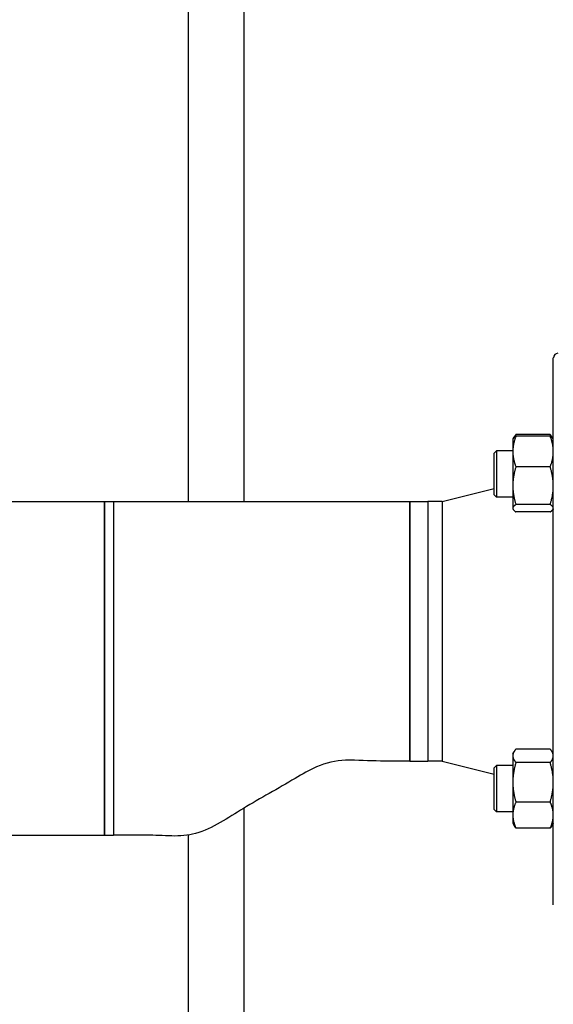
# Paper-space layout 'SHEET_3' of a CAD drawing. Header units: inches. Extents: x 3 to 360, y 8 to 227.
# Tile 106 of 117: x 254.27 to 261.48, y 163.86 to 177.14. Entities that reach past the tile are written whole.
import ezdxf

# ---------------------------------------------------------------- set-up
doc = ezdxf.new("R2010")
doc.units = ezdxf.units.IN
doc.header["$LTSCALE"] = 10.666667
doc.header["$MEASUREMENT"] = 0
doc.layers.get('0').update_dxf_attribs({"lineweight": 25})

psp = doc.layouts.new('SHEET_3')

# ---------------------------------------------------------------- linework, layer by layer
for p, q in [((256.551, 179.515), (256.551, 170.64)), ((257.301, 179.515), (257.301, 170.64)), ((261.48, 165.202), (261.48, 172.577)), ((260.933, 171.48), (260.938, 171.487)), ((260.933, 171.48), (260.933, 171.315)), ((260.938, 171.487), (260.95, 171.509)), ((261.438, 171.543), (260.975, 171.543)), ((261.438, 171.521), (260.975, 171.521)), ((261.476, 171.487), (261.463, 171.509)), ((261.48, 171.48), (261.476, 171.487)), ((260.683, 171.292), (260.714, 171.323)), ((260.683, 170.73), (260.683, 171.292)), ((260.714, 171.323), (260.714, 170.698)), ((260.933, 171.323), (260.714, 171.323)), ((260.933, 171.315), (260.933, 170.853)), ((261.438, 171.108), (260.975, 171.108)), ((259.98, 170.64), (260.683, 170.815)), ((260.933, 170.853), (260.933, 170.55)), ((260.683, 170.73), (260.714, 170.698)), ((260.933, 170.698), (260.714, 170.698)), ((246.199, 170.64), (255.418, 170.64)), ((255.418, 170.64), (255.418, 166.14)), ((255.418, 168.39), (255.418, 170.64)), ((255.418, 170.64), (255.543, 170.64)), ((255.543, 170.64), (255.543, 166.14)), ((255.543, 170.64), (259.543, 170.64)), ((255.543, 170.64), (255.543, 166.14)), ((259.543, 170.64), (259.543, 167.14)), ((259.543, 167.14), (259.543, 170.64)), ((259.543, 170.64), (259.785, 170.64)), ((259.785, 170.64), (259.785, 167.14)), ((259.98, 170.64), (259.785, 170.64)), ((259.785, 170.64), (259.785, 167.14)), ((259.98, 170.64), (259.98, 167.14)), ((260.933, 170.55), (260.933, 170.542)), ((260.933, 170.542), (260.938, 170.534)), ((261.438, 170.599), (260.975, 170.599)), ((261.48, 170.542), (261.476, 170.534)), ((261.438, 170.501), (260.975, 170.501)), ((255.418, 166.14), (255.418, 168.39)), ((260.933, 167.237), (260.95, 167.266)), ((260.933, 167.237), (260.933, 167.21)), ((261.438, 167.301), (260.975, 167.301)), ((261.48, 167.237), (261.463, 167.266)), ((259.543, 167.14), (259.785, 167.14)), ((259.98, 167.14), (259.785, 167.14)), ((259.98, 167.14), (260.683, 166.964)), ((260.933, 167.21), (260.933, 166.853)), ((261.438, 167.119), (260.975, 167.119)), ((260.683, 167.05), (260.714, 167.081)), ((260.683, 166.487), (260.683, 167.05)), ((260.714, 167.081), (260.714, 166.456)), ((260.933, 167.081), (260.714, 167.081)), ((260.933, 166.853), (260.933, 166.411)), ((261.438, 166.586), (260.975, 166.586)), ((257.301, 166.503), (257.301, 159.004)), ((260.683, 166.487), (260.714, 166.456)), ((260.933, 166.456), (260.714, 166.456)), ((260.933, 166.411), (260.933, 166.3)), ((260.933, 166.3), (260.95, 166.271)), ((261.48, 166.3), (261.463, 166.271)), ((261.438, 166.236), (260.975, 166.236)), ((251.16, 166.14), (255.418, 166.14)), ((255.418, 166.14), (255.543, 166.14)), ((256.551, 166.142), (256.551, 159.004))]:
    psp.add_line(p, q)
psp.add_arc((261.543, 172.577), 0.0625, 90, 180)
for points, weights in [([(260.975, 171.521), (260.933, 171.41), (260.933, 171.315)], [1.10906450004, 1.0930923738, 1]), ([(260.938, 171.487), (260.947, 171.503), (260.975, 171.521)], [1.0515215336, 1.09818473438, 1.10906450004]), ([(260.975, 171.543), (260.953, 171.518), (260.943, 171.495)], [1.10906450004, 1.10058521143, 1.07037081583]), ([(261.471, 171.495), (261.46, 171.518), (261.438, 171.543)], [1.07037081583, 1.10058521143, 1.10906450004]), ([(261.438, 171.521), (261.467, 171.503), (261.476, 171.487)], [1.10906450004, 1.09818473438, 1.0515215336]), ([(261.48, 171.315), (261.48, 171.41), (261.438, 171.521)], [1, 1.0930923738, 1.10906450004]), ([(260.933, 171.315), (260.933, 171.219), (260.975, 171.108)], [1, 1.0930923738, 1.10906450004]), ([(261.438, 171.108), (261.48, 171.219), (261.48, 171.315)], [1.10906450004, 1.0930923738, 1]), ([(260.975, 171.108), (260.933, 170.972), (260.933, 170.853)], [1.10906450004, 1.0930923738, 1]), ([(261.48, 170.853), (261.48, 170.972), (261.438, 171.108)], [1, 1.0930923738, 1.10906450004]), ([(260.933, 170.853), (260.933, 170.735), (260.975, 170.599)], [1, 1.0930923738, 1.10906450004]), ([(261.438, 170.599), (261.48, 170.735), (261.48, 170.853)], [1.10906450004, 1.0930923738, 1]), ([(260.975, 170.599), (260.933, 170.572), (260.933, 170.55)], [1.10906450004, 1.0930923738, 1]), ([(260.933, 170.55), (260.933, 170.527), (260.975, 170.501)], [1, 1.0930923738, 1.10906450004]), ([(261.48, 170.55), (261.48, 170.572), (261.438, 170.599)], [1, 1.0930923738, 1.10906450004]), ([(261.438, 170.501), (261.48, 170.527), (261.48, 170.55)], [1.10906450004, 1.0930923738, 1]), ([(260.975, 167.301), (260.933, 167.252), (260.933, 167.21)], [1.10906450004, 1.0930923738, 1]), ([(261.48, 167.21), (261.48, 167.252), (261.438, 167.301)], [1, 1.0930923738, 1.10906450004]), ([(260.933, 167.21), (260.933, 167.168), (260.975, 167.119)], [1, 1.0930923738, 1.10906450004]), ([(260.975, 167.119), (260.933, 166.976), (260.933, 166.853)], [1.10906450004, 1.0930923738, 1]), ([(261.438, 167.119), (261.48, 167.168), (261.48, 167.21)], [1.10906450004, 1.0930923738, 1]), ([(261.48, 166.853), (261.48, 166.976), (261.438, 167.119)], [1, 1.0930923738, 1.10906450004]), ([(260.933, 166.853), (260.933, 166.729), (260.975, 166.586)], [1, 1.0930923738, 1.10906450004]), ([(261.438, 166.586), (261.48, 166.729), (261.48, 166.853)], [1.10906450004, 1.0930923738, 1]), ([(260.975, 166.586), (260.933, 166.492), (260.933, 166.411)], [1.10906450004, 1.0930923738, 1]), ([(261.48, 166.411), (261.48, 166.492), (261.438, 166.586)], [1, 1.0930923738, 1.10906450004]), ([(260.933, 166.411), (260.933, 166.33), (260.975, 166.236)], [1, 1.0930923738, 1.10906450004]), ([(261.438, 166.236), (261.48, 166.33), (261.48, 166.411)], [1.10906450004, 1.0930923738, 1]), ([(260.975, 166.236), (260.96, 166.254), (260.95, 166.271)], [1.10906450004, 1.10307861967, 1.0862609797]), ([(261.463, 166.271), (261.454, 166.254), (261.438, 166.236)], [1.0862609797, 1.10307861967, 1.10906450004])]:
    psp.add_rational_spline(points, weights, degree=2)
psp.add_open_spline([(259.543, 167.14), (259.411, 167.14), (259.28, 167.14), (258.991, 167.14), (258.834, 167.154), (258.542, 167.148), (258.407, 167.115), (258.184, 167.017), (258.088, 166.963), (257.764, 166.767), (257.525, 166.64), (257.088, 166.373), (256.883, 166.229), (256.546, 166.134), (256.436, 166.126), (256.215, 166.132), (256.101, 166.14), (255.839, 166.14), (255.691, 166.14), (255.543, 166.14)], degree=3, knots=[0, 0, 0, 0, 1, 1, 2.200323, 2.200323, 3.221387, 3.221387, 4.057478, 4.057478, 6.110704, 6.110704, 7.961506, 7.961506, 8.778513, 8.778513, 9.647996, 9.647996, 10.77715, 10.77715, 10.77715, 10.77715])

doc.saveas('drawing.dxf')
